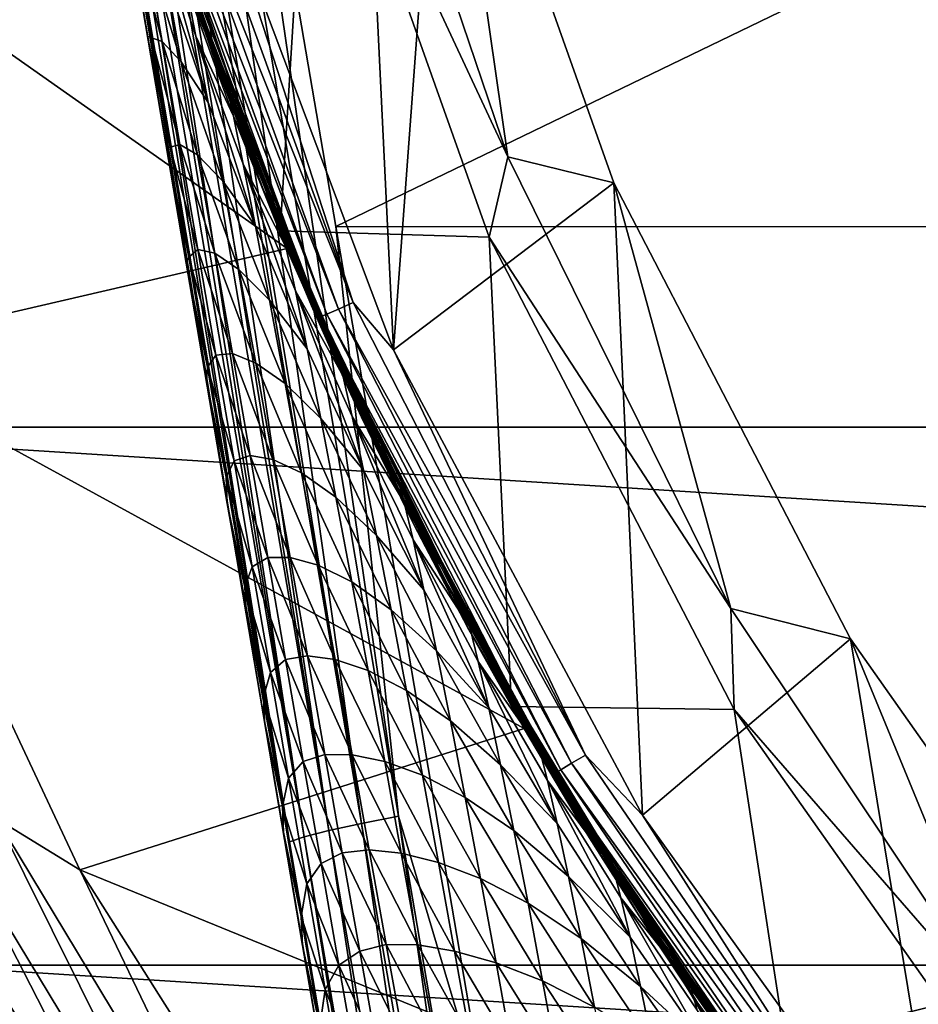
# Model space of a CAD drawing. Header units: metres. Extents: x -25 to 33, y -129 to 30.
# Tile 37 of 84: x -21.27 to -16.55, y -12.2 to -7.03. Entities that reach past the tile are written whole.
import ezdxf

# ---------------------------------------------------------------- set-up
doc = ezdxf.new("R2010")
doc.units = ezdxf.units.M
doc.layers.add('solid_BIDET-ACTIVO_SW0001', color=7, linetype='CONTINUOUS')

msp = doc.modelspace()

# ---------------------------------------------------------------- linework, layer by layer
at = {"layer": 'solid_BIDET-ACTIVO_SW0001'}
for points in [[(-19.608047, -8.112692, 136.282806), (-0.04595, 1.337608, 135.848923), (-20.406668, -3.441422, 136.031494)], [(-19.608047, -8.112692, 136.282806), (0.278792, -8.116108, 136.323303), (-0.04595, 1.337608, 135.848923)], [(-19.305273, -8.760504, 108), (-20.284761, -6.157443, 108), (-19.597836, -2.702972, 108)], [(-19.305273, -8.760504, 108), (-19.597836, -2.702972, 108), (-19.050282, -5.335038, 108)], [(-19.278671, -11.212528, 136.449799), (-20.406668, -3.441422, 136.031494), (-20.572491, -3.470528, 136.014725)], [(-19.278671, -11.212528, 136.449799), (-19.608047, -8.112692, 136.282806), (-20.406668, -3.441422, 136.031494)], [(-19.645205, -11.288656, 136.240799), (-20.794058, -3.512429, 135.930923), (-20.896313, -3.533257, 135.861847)], [(-19.472826, -11.250661, 136.372757), (-20.741163, -3.502068, 135.958221), (-20.794058, -3.512429, 135.930923)], [(-19.472826, -11.250661, 136.372757), (-20.794058, -3.512429, 135.930923), (-19.645205, -11.288656, 136.240799)], [(-19.472826, -11.250661, 136.372757), (-20.572491, -3.470528, 136.014725), (-20.741163, -3.502068, 135.958221)], [(-19.472826, -11.250661, 136.372757), (-19.278671, -11.212528, 136.449799), (-20.572491, -3.470528, 136.014725)], [(-19.774954, -11.322182, 136.065872), (-21.027906, -3.56226, 135.728119), (-21.090376, -3.577529, 135.634033)], [(-19.774954, -11.322182, 136.065872), (-20.966045, -3.548233, 135.799011), (-21.027906, -3.56226, 135.728119)], [(-19.645205, -11.288656, 136.240799), (-20.896313, -3.533257, 135.861847), (-20.966045, -3.548233, 135.799011)], [(-19.645205, -11.288656, 136.240799), (-20.966045, -3.548233, 135.799011), (-19.774954, -11.322182, 136.065872)], [(-20.14814, -9.746333, 135.574173), (-21.168806, -3.60047, 135.439011), (-21.193933, -3.614884, 135.232452)], [(-21.193933, -3.614884, 135.232452), (-20.694859, -6.540937, 131.260284), (-20.59737, -7.11251, 131.350769)], [(-21.193933, -3.614884, 135.232452), (-20.59737, -7.11251, 131.350769), (-20.497004, -7.70095, 131.444077)], [(-21.193933, -3.614884, 135.232452), (-20.497004, -7.70095, 131.444077), (-20.393854, -8.305721, 131.540085)], [(-21.193933, -3.614884, 135.232452), (-20.393854, -8.305721, 131.540085), (-20.287718, -8.927993, 131.639023)], [(-21.193933, -3.614884, 135.232452), (-20.287718, -8.927993, 131.639023), (-20.178377, -9.569048, 131.741119)], [(-21.193933, -3.614884, 135.232452), (-20.178377, -9.569048, 131.741119), (-20.150023, -9.735296, 131.767624)], [(-20.14814, -9.746333, 135.574173), (-21.193933, -3.614884, 135.232452), (-20.150023, -9.735296, 131.767624)], [(-19.850407, -11.347869, 135.86911), (-21.122555, -3.586124, 135.570679), (-21.168806, -3.60047, 135.439011)], [(-19.850407, -11.347869, 135.86911), (-21.168806, -3.60047, 135.439011), (-20.14814, -9.746333, 135.574173)], [(-19.850407, -11.347869, 135.86911), (-21.090376, -3.577529, 135.634033), (-21.122555, -3.586124, 135.570679)], [(-19.774954, -11.322182, 136.065872), (-21.090376, -3.577529, 135.634033), (-19.850407, -11.347869, 135.86911)], [(-18.702816, -7.746961, 106.018234), (-19.553993, -5.239477, 106.018234), (-19.739822, -5.528316, 104)], [(-18.702816, -7.746961, 106.018234), (-19.050282, -5.335038, 108), (-19.553993, -5.239477, 106.018234)], [(-19.305273, -8.760504, 108), (-19.050282, -5.335038, 108), (-18.145483, -7.882994, 108)], [(-18.702816, -7.746961, 106.018234), (-18.145483, -7.882994, 108), (-19.050282, -5.335038, 108)], [(-20.784306, -5.498952, 104), (-20.767317, -5.562657, 14), (-19.900999, -8.136353, 104)], [(-19.739822, -5.528316, 104), (-20.784306, -5.498952, 104), (-19.900999, -8.136353, 104)], [(-18.802216, -8.168575, 104), (-19.739822, -5.528316, 104), (-19.900999, -8.136353, 104)], [(-18.702816, -7.746961, 106.018234), (-19.739822, -5.528316, 104), (-18.802216, -8.168575, 104)], [(-19.863317, -8.227916, 14), (-20.767317, -5.562657, 14), (-23.15637, -5.910336, 14)], [(-19.900999, -8.136353, 104), (-20.767317, -5.562657, 14), (-19.863317, -8.227916, 14)], [(-19.863317, -8.227916, 14), (-23.15637, -5.910336, 14), (-22.229818, -8.777141, 14)], [(-20.510124, -6.023771, 108.05735), (-20.42981, -6.000183, 108.014687), (-19.516691, -8.513404, 108.014687)], [(-19.516691, -8.513404, 108.014687), (-20.42981, -6.000183, 108.014687), (-20.284761, -6.157443, 108)], [(-20.614698, -6.054484, 108.207565), (-20.573835, -6.042483, 108.123817), (-19.654282, -8.573422, 108.123817)], [(-19.693317, -8.59045, 108.207565), (-20.614698, -6.054484, 108.207565), (-19.654282, -8.573422, 108.123817)], [(-19.693317, -8.59045, 108.207565), (-20.541796, -6.347016, 108.300003), (-20.614698, -6.054484, 108.207565)], [(-20.573835, -6.042483, 108.123817), (-20.510124, -6.023771, 108.05735), (-19.593416, -8.546872, 108.05735)], [(-19.654282, -8.573422, 108.123817), (-20.573835, -6.042483, 108.123817), (-19.593416, -8.546872, 108.05735)], [(-19.593416, -8.546872, 108.05735), (-20.510124, -6.023771, 108.05735), (-19.516691, -8.513404, 108.014687)], [(-19.516691, -8.513404, 108.014687), (-20.284761, -6.157443, 108), (-19.305273, -8.760504, 108)], [(-24.117832, -6.189676, 9), (24.117872, -6.189526, 9), (23.150644, -9.168094, 9)], [(-24.117832, -6.189676, 9), (23.150644, -9.168094, 9), (-23.150562, -9.168302, 9)], [(-20.541796, -6.347016, 108.300003), (-19.539049, -8.970817, 108.300003), (-20.450027, -6.636744, 126.771698)], [(-19.693317, -8.59045, 108.207565), (-19.539049, -8.970817, 108.300003), (-20.541796, -6.347016, 108.300003)], [(-20.34409, -7.111712, 129.733566), (-20.568157, -6.432772, 129.853851), (-20.396818, -6.840376, 129.301941)], [(-20.278381, -7.460884, 130.102737), (-20.568157, -6.432772, 129.853851), (-20.34409, -7.111712, 129.733566)], [(-20.278381, -7.460884, 130.102737), (-20.50046, -6.806274, 130.230576), (-20.568157, -6.432772, 129.853851)], [(-20.577488, -7.121311, 131.117126), (-20.694859, -6.540937, 131.260284), (-20.675009, -6.550771, 131.010391)], [(-20.59737, -7.11251, 131.350769), (-20.694859, -6.540937, 131.260284), (-20.577488, -7.121311, 131.117126)], [(-20.521605, -7.139932, 130.861755), (-20.675009, -6.550771, 131.010391), (-20.611528, -6.62204, 130.666519)], [(-20.577488, -7.121311, 131.117126), (-20.675009, -6.550771, 131.010391), (-20.521605, -7.139932, 130.861755)], [(-20.463619, -6.559561, 127.80368), (-20.468758, -6.562069, 127.287437), (-20.222073, -7.281774, 127.266525)], [(-20.222073, -7.281774, 127.266525), (-20.468758, -6.562069, 127.287437), (-20.450027, -6.636744, 126.771698)], [(-20.214666, -7.280221, 127.761833), (-20.463619, -6.559561, 127.80368), (-20.222073, -7.281774, 127.266525)], [(-20.204895, -7.28965, 128.256592), (-20.463619, -6.559561, 127.80368), (-20.214666, -7.280221, 127.761833)], [(-20.204895, -7.28965, 128.256592), (-20.455744, -6.570562, 128.319244), (-20.463619, -6.559561, 127.80368)], [(-20.183237, -7.366208, 128.742233), (-20.455744, -6.570562, 128.319244), (-20.204895, -7.28965, 128.256592)], [(-20.183237, -7.366208, 128.742233), (-20.434532, -6.657488, 128.824173), (-20.455744, -6.570562, 128.319244)], [(-20.421679, -7.246486, 130.524918), (-20.611528, -6.62204, 130.666519), (-20.50046, -6.806274, 130.230576)], [(-20.521605, -7.139932, 130.861755), (-20.611528, -6.62204, 130.666519), (-20.421679, -7.246486, 130.524918)], [(-20.222073, -7.281774, 127.266525), (-20.450027, -6.636744, 126.771698), (-20.226406, -7.28989, 126.771698)], [(-19.539049, -8.970817, 108.300003), (-20.226406, -7.28989, 126.771698), (-20.450027, -6.636744, 126.771698)], [(-20.396818, -6.840376, 129.301941), (-20.434532, -6.657488, 128.824173), (-20.183237, -7.366208, 128.742233)], [(-20.421679, -7.246486, 130.524918), (-20.50046, -6.806274, 130.230576), (-20.278381, -7.460884, 130.102737)], [(-20.145979, -7.533465, 129.203644), (-20.396818, -6.840376, 129.301941), (-20.183237, -7.366208, 128.742233)], [(-20.34409, -7.111712, 129.733566), (-20.396818, -6.840376, 129.301941), (-20.145979, -7.533465, 129.203644)], [(-20.479397, -7.696331, 131.213776), (-20.59737, -7.11251, 131.350769), (-20.577488, -7.121311, 131.117126)], [(-20.497004, -7.70095, 131.444077), (-20.59737, -7.11251, 131.350769), (-20.479397, -7.696331, 131.213776)], [(-20.427782, -7.682727, 130.976639), (-20.577488, -7.121311, 131.117126), (-20.521605, -7.139932, 130.861755)], [(-20.479397, -7.696331, 131.213776), (-20.577488, -7.121311, 131.117126), (-20.427782, -7.682727, 130.976639)], [(-20.334755, -7.736496, 130.725388), (-20.521605, -7.139932, 130.861755), (-20.421679, -7.246486, 130.524918)], [(-20.427782, -7.682727, 130.976639), (-20.521605, -7.139932, 130.861755), (-20.334755, -7.736496, 130.725388)], [(-20.094475, -7.784955, 129.623474), (-20.34409, -7.111712, 129.733566), (-20.145979, -7.533465, 129.203644)], [(-20.030626, -8.111087, 129.986206), (-20.34409, -7.111712, 129.733566), (-20.094475, -7.784955, 129.623474)], [(-20.030626, -8.111087, 129.986206), (-20.278381, -7.460884, 130.102737), (-20.34409, -7.111712, 129.733566)], [(-20.202003, -7.874943, 130.396042), (-20.421679, -7.246486, 130.524918), (-20.278381, -7.460884, 130.102737)], [(-20.334755, -7.736496, 130.725388), (-20.421679, -7.246486, 130.524918), (-20.202003, -7.874943, 130.396042)], [(-20.222073, -7.281774, 127.266525), (-20.226406, -7.28989, 126.771698), (-19.987612, -7.921198, 126.771698)], [(-19.539049, -8.970817, 108.300003), (-19.987612, -7.921198, 126.771698), (-20.226406, -7.28989, 126.771698)], [(-20.214666, -7.280221, 127.761833), (-20.222073, -7.281774, 127.266525), (-19.950222, -7.992512, 127.247276)], [(-19.950222, -7.992512, 127.247276), (-20.222073, -7.281774, 127.266525), (-19.987612, -7.921198, 126.771698)], [(-19.940683, -7.991917, 127.72332), (-20.214666, -7.280221, 127.761833), (-19.950222, -7.992512, 127.247276)], [(-19.929146, -7.999973, 128.198898), (-20.214666, -7.280221, 127.761833), (-19.940683, -7.991917, 127.72332)], [(-19.929146, -7.999973, 128.198898), (-20.204895, -7.28965, 128.256592), (-20.214666, -7.280221, 127.761833)], [(-19.907112, -8.066865, 128.666824), (-20.204895, -7.28965, 128.256592), (-19.929146, -7.999973, 128.198898)], [(-19.907112, -8.066865, 128.666824), (-20.183237, -7.366208, 128.742233), (-20.204895, -7.28965, 128.256592)], [(-20.145979, -7.533465, 129.203644), (-20.183237, -7.366208, 128.742233), (-19.907112, -8.066865, 128.666824)], [(-20.202003, -7.874943, 130.396042), (-20.278381, -7.460884, 130.102737), (-20.030626, -8.111087, 129.986206)], [(-19.870375, -8.219367, 129.113312), (-20.145979, -7.533465, 129.203644), (-19.907112, -8.066865, 128.666824)], [(-20.094475, -7.784955, 129.623474), (-20.145979, -7.533465, 129.203644), (-19.870375, -8.219367, 129.113312)], [(-20.381096, -8.273753, 131.302933), (-20.497004, -7.70095, 131.444077), (-20.479397, -7.696331, 131.213776)], [(-20.393854, -8.305721, 131.540085), (-20.497004, -7.70095, 131.444077), (-20.381096, -8.273753, 131.302933)], [(-20.333014, -8.233308, 131.075043), (-20.479397, -7.696331, 131.213776), (-20.427782, -7.682727, 130.976639)], [(-20.381096, -8.273753, 131.302933), (-20.479397, -7.696331, 131.213776), (-20.333014, -8.233308, 131.075043)], [(-20.243757, -8.253441, 130.848923), (-20.427782, -7.682727, 130.976639), (-20.334755, -7.736496, 130.725388)], [(-20.333014, -8.233308, 131.075043), (-20.427782, -7.682727, 130.976639), (-20.243757, -8.253441, 130.848923)], [(-20.117659, -8.338519, 130.602448), (-20.334755, -7.736496, 130.725388), (-20.202003, -7.874943, 130.396042)], [(-20.243757, -8.253441, 130.848923), (-20.334755, -7.736496, 130.725388), (-20.117659, -8.338519, 130.602448)], [(-17.53163, -10.121892, 106.018234), (-18.702816, -7.746961, 106.018234), (-18.802216, -8.168575, 104)], [(-17.53163, -10.121892, 106.018234), (-18.145483, -7.882994, 108), (-18.702816, -7.746961, 106.018234)], [(-19.820156, -8.452001, 129.522552), (-20.094475, -7.784955, 129.623474), (-19.870375, -8.219367, 129.113312)], [(-19.758232, -8.756149, 129.879807), (-20.094475, -7.784955, 129.623474), (-19.820156, -8.452001, 129.522552)], [(-19.758232, -8.756149, 129.879807), (-20.030626, -8.111087, 129.986206), (-20.094475, -7.784955, 129.623474)], [(-19.956533, -8.500286, 130.279358), (-20.202003, -7.874943, 130.396042), (-20.030626, -8.111087, 129.986206)], [(-20.117659, -8.338519, 130.602448), (-20.202003, -7.874943, 130.396042), (-19.956533, -8.500286, 130.279358)], [(-17.994539, -11.207851, 108), (-19.305273, -8.760504, 108), (-18.145483, -7.882994, 108)], [(-17.994539, -11.207851, 108), (-18.145483, -7.882994, 108), (-16.902174, -10.28035, 108)], [(-17.53163, -10.121892, 106.018234), (-16.902174, -10.28035, 108), (-18.145483, -7.882994, 108)], [(-19.950222, -7.992512, 127.247276), (-19.987612, -7.921198, 126.771698), (-19.735683, -8.529525, 126.771698)], [(-19.539049, -8.970817, 108.300003), (-19.735683, -8.529525, 126.771698), (-19.987612, -7.921198, 126.771698)], [(-19.940683, -7.991917, 127.72332), (-19.950222, -7.992512, 127.247276), (-19.653679, -8.693174, 127.229576)], [(-19.653679, -8.693174, 127.229576), (-19.950222, -7.992512, 127.247276), (-19.735683, -8.529525, 126.771698)], [(-19.642282, -8.693368, 127.687912), (-19.940683, -7.991917, 127.72332), (-19.653679, -8.693174, 127.229576)], [(-19.629248, -8.700094, 128.145889), (-19.940683, -7.991917, 127.72332), (-19.642282, -8.693368, 127.687912)], [(-19.629248, -8.700094, 128.145889), (-19.929146, -7.999973, 128.198898), (-19.940683, -7.991917, 127.72332)], [(-19.60705, -8.757897, 128.597549), (-19.929146, -7.999973, 128.198898), (-19.629248, -8.700094, 128.145889)], [(-19.60705, -8.757897, 128.597549), (-19.907112, -8.066865, 128.666824), (-19.929146, -7.999973, 128.198898)], [(-19.870375, -8.219367, 129.113312), (-19.907112, -8.066865, 128.666824), (-19.60705, -8.757897, 128.597549)], [(-19.956533, -8.500286, 130.279358), (-20.030626, -8.111087, 129.986206), (-19.758232, -8.756149, 129.879807)], [(-19.608047, -8.112692, 136.282806), (-18.810072, -12.785523, 136.579956), (0.278792, -8.116108, 136.323303)], [(-19.278671, -11.212528, 136.449799), (-18.810072, -12.785523, 136.579956), (-19.608047, -8.112692, 136.282806)], [(-18.810072, -12.785523, 136.579956), (-18.012852, -17.456478, 136.924667), (0.278792, -8.116108, 136.323303)], [(-18.012852, -17.456478, 136.924667), (0.60133, -17.505646, 136.979309), (0.278792, -8.116108, 136.323303)], [(-19.900999, -8.136353, 104), (-19.863317, -8.227916, 14), (-18.683592, -10.637161, 104)], [(-18.802216, -8.168575, 104), (-19.900999, -8.136353, 104), (-18.683592, -10.637161, 104)], [(-17.513838, -10.652752, 104), (-18.802216, -8.168575, 104), (-18.683592, -10.637161, 104)], [(-17.53163, -10.121892, 106.018234), (-18.802216, -8.168575, 104), (-17.513838, -10.652752, 104)], [(-18.617868, -10.751722, 14), (-19.863317, -8.227916, 14), (-22.229818, -8.777141, 14)], [(-19.571039, -8.896397, 129.030411), (-19.870375, -8.219367, 129.113312), (-19.60705, -8.757897, 128.597549)], [(-19.820156, -8.452001, 129.522552), (-19.870375, -8.219367, 129.113312), (-19.571039, -8.896397, 129.030411)], [(-18.683592, -10.637161, 104), (-19.863317, -8.227916, 14), (-18.617868, -10.751722, 14)], [(-20.282732, -8.851914, 131.387802), (-20.393854, -8.305721, 131.540085), (-20.381096, -8.273753, 131.302933)], [(-20.237835, -8.788607, 131.158691), (-20.381096, -8.273753, 131.302933), (-20.333014, -8.233308, 131.075043)], [(-20.282732, -8.851914, 131.387802), (-20.381096, -8.273753, 131.302933), (-20.237835, -8.788607, 131.158691)], [(-20.151461, -8.781309, 130.949982), (-20.333014, -8.233308, 131.075043), (-20.243757, -8.253441, 130.848923)], [(-20.237835, -8.788607, 131.158691), (-20.333014, -8.233308, 131.075043), (-20.151461, -8.781309, 130.949982)], [(-20.029085, -8.830916, 130.735291), (-20.243757, -8.253441, 130.848923), (-20.117659, -8.338519, 130.602448)], [(-20.151461, -8.781309, 130.949982), (-20.243757, -8.253441, 130.848923), (-20.029085, -8.830916, 130.735291)], [(-20.287718, -8.927993, 131.639023), (-20.393854, -8.305721, 131.540085), (-20.282732, -8.851914, 131.387802)], [(-19.874666, -8.938657, 130.492279), (-20.117659, -8.338519, 130.602448), (-19.956533, -8.500286, 130.279358)], [(-20.029085, -8.830916, 130.735291), (-20.117659, -8.338519, 130.602448), (-19.874666, -8.938657, 130.492279)], [(-19.522314, -9.11104, 129.430115), (-19.820156, -8.452001, 129.522552), (-19.571039, -8.896397, 129.030411)], [(-19.462532, -9.394135, 129.7827), (-19.820156, -8.452001, 129.522552), (-19.522314, -9.11104, 129.430115)], [(-19.462532, -9.394135, 129.7827), (-19.758232, -8.756149, 129.879807), (-19.820156, -8.452001, 129.522552)], [(-19.686502, -9.12154, 130.173447), (-19.956533, -8.500286, 130.279358), (-19.758232, -8.756149, 129.879807)], [(-19.874666, -8.938657, 130.492279), (-19.956533, -8.500286, 130.279358), (-19.686502, -9.12154, 130.173447)], [(-19.653679, -8.693174, 127.229576), (-19.735683, -8.529525, 126.771698), (-19.472136, -9.115149, 126.771698)], [(-19.539049, -8.970817, 108.300003), (-19.472136, -9.115149, 126.771698), (-19.735683, -8.529525, 126.771698)], [(-19.593416, -8.546872, 108.05735), (-19.516691, -8.513404, 108.014687), (-18.295784, -10.892363, 108.014687)], [(-18.295784, -10.892363, 108.014687), (-19.516691, -8.513404, 108.014687), (-19.305273, -8.760504, 108)], [(-19.693317, -8.59045, 108.207565), (-19.654282, -8.573422, 108.123817), (-18.424767, -10.969152, 108.123817)], [(-18.461361, -10.990939, 108.207565), (-19.693317, -8.59045, 108.207565), (-18.424767, -10.969152, 108.123817)], [(-18.461361, -10.990939, 108.207565), (-19.539049, -8.970817, 108.300003), (-19.693317, -8.59045, 108.207565)], [(-19.654282, -8.573422, 108.123817), (-19.593416, -8.546872, 108.05735), (-18.367708, -10.935184, 108.05735)], [(-18.424767, -10.969152, 108.123817), (-19.654282, -8.573422, 108.123817), (-18.367708, -10.935184, 108.05735)], [(-18.367708, -10.935184, 108.05735), (-19.593416, -8.546872, 108.05735), (-18.295784, -10.892363, 108.014687)], [(-19.332865, -9.382746, 127.213341), (-19.653679, -8.693174, 127.229576), (-19.472136, -9.115149, 126.771698)], [(-19.642282, -8.693368, 127.687912), (-19.653679, -8.693174, 127.229576), (-19.332865, -9.382746, 127.213341)], [(-19.319933, -9.383468, 127.655418), (-19.642282, -8.693368, 127.687912), (-19.332865, -9.382746, 127.213341)], [(-19.305723, -9.38883, 128.097229), (-19.642282, -8.693368, 127.687912), (-19.319933, -9.383468, 127.655418)], [(-19.305723, -9.38883, 128.097229), (-19.629248, -8.700094, 128.145889), (-19.642282, -8.693368, 127.687912)], [(-19.283625, -9.43807, 128.533997), (-19.629248, -8.700094, 128.145889), (-19.305723, -9.38883, 128.097229)], [(-19.283625, -9.43807, 128.533997), (-19.60705, -8.757897, 128.597549), (-19.629248, -8.700094, 128.145889)], [(-18.617868, -10.751722, 14), (-22.229818, -8.777141, 14), (-20.953621, -11.494494, 14)], [(-21.391571, -11.227163, 13.965926), (-20.953621, -11.494494, 14), (-22.229818, -8.777141, 14)], [(-20.142534, -9.345376, 131.233841), (-20.282732, -8.851914, 131.387802), (-20.237835, -8.788607, 131.158691)], [(-20.058575, -9.316099, 131.029388), (-20.237835, -8.788607, 131.158691), (-20.151461, -8.781309, 130.949982)], [(-20.142534, -9.345376, 131.233841), (-20.237835, -8.788607, 131.158691), (-20.058575, -9.316099, 131.029388)], [(-19.938896, -9.337192, 130.839996), (-20.151461, -8.781309, 130.949982), (-20.029085, -8.830916, 130.735291)], [(-20.058575, -9.316099, 131.029388), (-20.151461, -8.781309, 130.949982), (-19.938896, -9.337192, 130.839996)], [(-19.686502, -9.12154, 130.173447), (-19.758232, -8.756149, 129.879807), (-19.462532, -9.394135, 129.7827)], [(-19.571039, -8.896397, 129.030411), (-19.60705, -8.757897, 128.597549), (-19.283625, -9.43807, 128.533997)], [(-18.295784, -10.892363, 108.014687), (-19.305273, -8.760504, 108), (-17.994539, -11.207851, 108)], [(-19.788448, -9.407573, 130.634949), (-20.029085, -8.830916, 130.735291), (-19.874666, -8.938657, 130.492279)], [(-19.938896, -9.337192, 130.839996), (-20.029085, -8.830916, 130.735291), (-19.788448, -9.407573, 130.634949)], [(-20.184296, -9.429926, 131.472931), (-20.287718, -8.927993, 131.639023), (-20.282732, -8.851914, 131.387802)], [(-20.184296, -9.429926, 131.472931), (-20.282732, -8.851914, 131.387802), (-20.142534, -9.345376, 131.233841)], [(-19.248602, -9.563273, 128.954407), (-19.571039, -8.896397, 129.030411), (-19.283625, -9.43807, 128.533997)], [(-19.522314, -9.11104, 129.430115), (-19.571039, -8.896397, 129.030411), (-19.248602, -9.563273, 128.954407)], [(-20.178377, -9.569048, 131.741119), (-20.287718, -8.927993, 131.639023), (-20.184296, -9.429926, 131.472931)], [(-19.60721, -9.535682, 130.39328), (-19.874666, -8.938657, 130.492279), (-19.686502, -9.12154, 130.173447)], [(-19.788448, -9.407573, 130.634949), (-19.874666, -8.938657, 130.492279), (-19.60721, -9.535682, 130.39328)], [(-19.539049, -8.970817, 108.300003), (-18.202805, -11.4415, 108.300003), (-19.472136, -9.115149, 126.771698)], [(-18.461361, -10.990939, 108.207565), (-18.202805, -11.4415, 108.300003), (-19.539049, -8.970817, 108.300003)], [(-19.393394, -9.736633, 130.077347), (-19.686502, -9.12154, 130.173447), (-19.462532, -9.394135, 129.7827)], [(-19.60721, -9.535682, 130.39328), (-19.686502, -9.12154, 130.173447), (-19.393394, -9.736633, 130.077347)], [(-19.201641, -9.760745, 129.345535), (-19.522314, -9.11104, 129.430115), (-19.248602, -9.563273, 128.954407)], [(-19.144278, -10.023663, 129.694122), (-19.522314, -9.11104, 129.430115), (-19.201641, -9.760745, 129.345535)], [(-19.144278, -10.023663, 129.694122), (-19.462532, -9.394135, 129.7827), (-19.522314, -9.11104, 129.430115)], [(-19.332865, -9.382746, 127.213341), (-19.472136, -9.115149, 126.771698), (-19.198015, -9.679165, 126.771698)], [(-18.202805, -11.4415, 108.300003), (-19.198015, -9.679165, 126.771698), (-19.472136, -9.115149, 126.771698)], [(-23.150562, -9.168302, 9), (23.150644, -9.168094, 9), (21.818834, -11.996104, 9)], [(-23.150562, -9.168302, 9), (21.818834, -11.996104, 9), (-21.818703, -11.996344, 9)], [(-19.965511, -9.853066, 131.096313), (-20.142534, -9.345376, 131.233841), (-20.058575, -9.316099, 131.029388)], [(-19.847954, -9.85247, 130.916626), (-20.058575, -9.316099, 131.029388), (-19.938896, -9.337192, 130.839996)], [(-19.965511, -9.853066, 131.096313), (-20.058575, -9.316099, 131.029388), (-19.847954, -9.85247, 130.916626)], [(-20.047087, -9.901882, 131.309372), (-20.184296, -9.429926, 131.472931), (-20.142534, -9.345376, 131.233841)], [(-20.047087, -9.901882, 131.309372), (-20.142534, -9.345376, 131.233841), (-19.965511, -9.853066, 131.096313)], [(-19.700333, -9.893123, 130.744263), (-19.938896, -9.337192, 130.839996), (-19.788448, -9.407573, 130.634949)], [(-19.847954, -9.85247, 130.916626), (-19.938896, -9.337192, 130.839996), (-19.700333, -9.893123, 130.744263)], [(-19.523485, -9.981915, 130.546097), (-19.788448, -9.407573, 130.634949), (-19.60721, -9.535682, 130.39328)], [(-19.700333, -9.893123, 130.744263), (-19.788448, -9.407573, 130.634949), (-19.523485, -9.981915, 130.546097)], [(-19.393394, -9.736633, 130.077347), (-19.462532, -9.394135, 129.7827), (-19.144278, -10.023663, 129.694122)], [(-18.988184, -10.060302, 127.198486), (-19.332865, -9.382746, 127.213341), (-19.198015, -9.679165, 126.771698)], [(-19.319933, -9.383468, 127.655418), (-19.332865, -9.382746, 127.213341), (-18.988184, -10.060302, 127.198486)], [(-18.974058, -10.061236, 127.625702), (-19.319933, -9.383468, 127.655418), (-18.988184, -10.060302, 127.198486)], [(-18.959015, -10.065164, 128.052719), (-19.319933, -9.383468, 127.655418), (-18.974058, -10.061236, 127.625702)], [(-18.959015, -10.065164, 128.052719), (-19.305723, -9.38883, 128.097229), (-19.319933, -9.383468, 127.655418)], [(-18.937296, -10.106359, 128.475861), (-19.305723, -9.38883, 128.097229), (-18.959015, -10.065164, 128.052719)], [(-18.937296, -10.106359, 128.475861), (-19.283625, -9.43807, 128.533997), (-19.305723, -9.38883, 128.097229)], [(-20.085791, -10.007733, 131.558365), (-20.184296, -9.429926, 131.472931), (-20.047087, -9.901882, 131.309372)], [(-20.085791, -10.007733, 131.558365), (-20.178377, -9.569048, 131.741119), (-20.184296, -9.429926, 131.472931)], [(-19.248602, -9.563273, 128.954407), (-19.283625, -9.43807, 128.533997), (-18.937296, -10.106359, 128.475861)], [(-20.150023, -9.735296, 131.767624), (-20.178377, -9.569048, 131.741119), (-20.085791, -10.007733, 131.558365)], [(-19.316938, -10.127374, 130.304306), (-19.60721, -9.535682, 130.39328), (-19.393394, -9.736633, 130.077347)], [(-19.523485, -9.981915, 130.546097), (-19.60721, -9.535682, 130.39328), (-19.316938, -10.127374, 130.304306)], [(-18.903545, -10.218966, 128.884964), (-19.248602, -9.563273, 128.954407), (-18.937296, -10.106359, 128.475861)], [(-19.201641, -9.760745, 129.345535), (-19.248602, -9.563273, 128.954407), (-18.903545, -10.218966, 128.884964)], [(-18.988184, -10.060302, 127.198486), (-19.198015, -9.679165, 126.771698), (-18.9142, -10.222672, 126.771698)], [(-18.202805, -11.4415, 108.300003), (-18.9142, -10.222672, 126.771698), (-19.198015, -9.679165, 126.771698)], [(-20.079515, -10.148672, 131.833557), (-20.150023, -9.735296, 131.767624), (-20.085791, -10.007733, 131.558365)], [(-20.14814, -9.746333, 135.574173), (-20.150023, -9.735296, 131.767624), (-20.079515, -10.148672, 131.833557)], [(-20.14814, -9.746333, 135.574173), (-20.079515, -10.148672, 131.833557), (-19.982811, -10.71565, 131.924118)], [(-20.14814, -9.746333, 135.574173), (-19.982811, -10.71565, 131.924118), (-19.883636, -11.297102, 132.017151)], [(-20.14814, -9.746333, 135.574173), (-19.883636, -11.297102, 132.017151), (-19.782082, -11.89251, 132.112549)], [(-20.14814, -9.746333, 135.574173), (-19.782082, -11.89251, 132.112549), (-19.677971, -12.50291, 132.210526)], [(-20.14814, -9.746333, 135.574173), (-19.677971, -12.50291, 132.210526), (-19.571188, -13.128978, 132.311203)], [(-20.14814, -9.746333, 135.574173), (-19.571188, -13.128978, 132.311203), (-19.461828, -13.770145, 132.41449)], [(-20.14814, -9.746333, 135.574173), (-19.461828, -13.770145, 132.41449), (-19.415155, -14.043789, 132.458633)], [(-20.14814, -9.746333, 135.574173), (-19.415155, -14.043789, 132.458633), (-19.360384, -14.36491, 132.510483)], [(-20.14814, -9.746333, 135.574173), (-19.360384, -14.36491, 132.510483), (-19.264429, -14.927489, 132.601486)], [(-20.14814, -9.746333, 135.574173), (-19.264429, -14.927489, 132.601486), (-19.166533, -15.501455, 132.694458)], [(-19.120283, -15.772614, 135.986298), (-20.14814, -9.746333, 135.574173), (-19.166533, -15.501455, 132.694458)], [(-19.850407, -11.347869, 135.86911), (-20.14814, -9.746333, 135.574173), (-19.120283, -15.772614, 135.986298)], [(-19.078033, -10.344123, 129.990143), (-19.393394, -9.736633, 130.077347), (-19.144278, -10.023663, 129.694122)], [(-19.316938, -10.127374, 130.304306), (-19.393394, -9.736633, 130.077347), (-19.078033, -10.344123, 129.990143)], [(-18.858641, -10.400077, 129.268341), (-19.201641, -9.760745, 129.345535), (-18.903545, -10.218966, 128.884964)], [(-18.804003, -10.643681, 129.613525), (-19.201641, -9.760745, 129.345535), (-18.858641, -10.400077, 129.268341)], [(-18.804003, -10.643681, 129.613525), (-19.144278, -10.023663, 129.694122), (-19.201641, -9.760745, 129.345535)], [(-19.87224, -10.389681, 131.163727), (-20.047087, -9.901882, 131.309372), (-19.965511, -9.853066, 131.096313)], [(-19.756792, -10.370612, 130.977005), (-19.965511, -9.853066, 131.096313), (-19.847954, -9.85247, 130.916626)], [(-19.87224, -10.389681, 131.163727), (-19.965511, -9.853066, 131.096313), (-19.756792, -10.370612, 130.977005)], [(-19.61132, -10.389628, 130.81955), (-19.847954, -9.85247, 130.916626), (-19.700333, -9.893123, 130.744263)], [(-19.756792, -10.370612, 130.977005), (-19.847954, -9.85247, 130.916626), (-19.61132, -10.389628, 130.81955)], [(-19.951506, -10.458019, 131.385345), (-20.085791, -10.007733, 131.558365), (-20.047087, -9.901882, 131.309372)], [(-19.951506, -10.458019, 131.385345), (-20.047087, -9.901882, 131.309372), (-19.87224, -10.389681, 131.163727)], [(-19.437616, -10.447324, 130.660782), (-19.700333, -9.893123, 130.744263), (-19.523485, -9.981915, 130.546097)], [(-19.61132, -10.389628, 130.81955), (-19.700333, -9.893123, 130.744263), (-19.437616, -10.447324, 130.660782)], [(-19.236004, -10.551563, 130.467422), (-19.523485, -9.981915, 130.546097), (-19.316938, -10.127374, 130.304306)], [(-19.437616, -10.447324, 130.660782), (-19.523485, -9.981915, 130.546097), (-19.236004, -10.551563, 130.467422)], [(-19.98723, -10.585385, 131.644135), (-20.085791, -10.007733, 131.558365), (-19.951506, -10.458019, 131.385345)], [(-19.98723, -10.585385, 131.644135), (-20.079515, -10.148672, 131.833557), (-20.085791, -10.007733, 131.558365)], [(-19.078033, -10.344123, 129.990143), (-19.144278, -10.023663, 129.694122), (-18.804003, -10.643681, 129.613525)], [(-18.621269, -10.722864, 127.184982), (-18.988184, -10.060302, 127.198486), (-18.9142, -10.222672, 126.771698)], [(-18.974058, -10.061236, 127.625702), (-18.988184, -10.060302, 127.198486), (-18.621269, -10.722864, 127.184982)], [(-18.606285, -10.723701, 127.598679), (-18.974058, -10.061236, 127.625702), (-18.621269, -10.722864, 127.184982)], [(-18.590746, -10.726138, 128.012238), (-18.974058, -10.061236, 127.625702), (-18.606285, -10.723701, 127.598679)], [(-18.590746, -10.726138, 128.012238), (-18.959015, -10.065164, 128.052719), (-18.974058, -10.061236, 127.625702)], [(-18.569679, -10.759857, 128.423004), (-18.959015, -10.065164, 128.052719), (-18.590746, -10.726138, 128.012238)], [(-18.569679, -10.759857, 128.423004), (-18.937296, -10.106359, 128.475861), (-18.959015, -10.065164, 128.052719)], [(-19.00474, -10.712222, 130.224304), (-19.316938, -10.127374, 130.304306), (-19.078033, -10.344123, 129.990143)], [(-19.236004, -10.551563, 130.467422), (-19.316938, -10.127374, 130.304306), (-19.00474, -10.712222, 130.224304)], [(-18.903545, -10.218966, 128.884964), (-18.937296, -10.106359, 128.475861), (-18.569679, -10.759857, 128.423004)], [(-16.060472, -12.323634, 106.018234), (-17.53163, -10.121892, 106.018234), (-17.513838, -10.652752, 104)], [(-16.060472, -12.323634, 106.018234), (-16.902174, -10.28035, 108), (-17.53163, -10.121892, 106.018234)], [(-19.982811, -10.71565, 131.924118), (-20.079515, -10.148672, 131.833557), (-19.98723, -10.585385, 131.644135)], [(-18.621269, -10.722864, 127.184982), (-18.9142, -10.222672, 126.771698), (-18.621408, -10.746773, 126.771698)], [(-18.202805, -11.4415, 108.300003), (-18.621408, -10.746773, 126.771698), (-18.9142, -10.222672, 126.771698)], [(-18.537481, -10.860616, 128.821838), (-18.903545, -10.218966, 128.884964), (-18.569679, -10.759857, 128.423004)], [(-18.858641, -10.400077, 129.268341), (-18.903545, -10.218966, 128.884964), (-18.537481, -10.860616, 128.821838)], [(-16.378857, -13.459049, 108), (-17.994539, -11.207851, 108), (-16.902174, -10.28035, 108)], [(-16.378857, -13.459049, 108), (-16.902174, -10.28035, 108), (-15.347909, -12.482869, 108)], [(-16.060472, -12.323634, 106.018234), (-15.347909, -12.482869, 108), (-16.902174, -10.28035, 108)], [(-18.74098, -10.942942, 129.911179), (-19.078033, -10.344123, 129.990143), (-18.804003, -10.643681, 129.613525)], [(-19.00474, -10.712222, 130.224304), (-19.078033, -10.344123, 129.990143), (-18.74098, -10.942942, 129.911179)], [(-19.778774, -10.925784, 131.231689), (-19.951506, -10.458019, 131.385345), (-19.87224, -10.389681, 131.163727)], [(-19.665369, -10.888334, 131.037979), (-19.87224, -10.389681, 131.163727), (-19.756792, -10.370612, 130.977005)], [(-19.778774, -10.925784, 131.231689), (-19.87224, -10.389681, 131.163727), (-19.665369, -10.888334, 131.037979)], [(-19.522064, -10.889659, 130.875107), (-19.756792, -10.370612, 130.977005), (-19.61132, -10.389628, 130.81955)], [(-19.665369, -10.888334, 131.037979), (-19.756792, -10.370612, 130.977005), (-19.522064, -10.889659, 130.875107)], [(-19.35074, -10.925501, 130.736008), (-19.61132, -10.389628, 130.81955), (-19.437616, -10.447324, 130.660782)], [(-19.522064, -10.889659, 130.875107), (-19.61132, -10.389628, 130.81955), (-19.35074, -10.925501, 130.736008)], [(-18.494928, -11.026224, 129.198288), (-18.858641, -10.400077, 129.268341), (-18.537481, -10.860616, 128.821838)], [(-18.443331, -11.251423, 129.540558), (-18.858641, -10.400077, 129.268341), (-18.494928, -11.026224, 129.198288)], [(-18.443331, -11.251423, 129.540558), (-18.804003, -10.643681, 129.613525), (-18.858641, -10.400077, 129.268341)], [(-19.152725, -10.997238, 130.588165), (-19.437616, -10.447324, 130.660782), (-19.236004, -10.551563, 130.467422)], [(-19.35074, -10.925501, 130.736008), (-19.437616, -10.447324, 130.660782), (-19.152725, -10.997238, 130.588165)], [(-19.855818, -11.013877, 131.461853), (-19.98723, -10.585385, 131.644135), (-19.951506, -10.458019, 131.385345)], [(-19.855818, -11.013877, 131.461853), (-19.951506, -10.458019, 131.385345), (-19.778774, -10.925784, 131.231689)], [(-18.92697, -11.114921, 130.397736), (-19.236004, -10.551563, 130.467422), (-19.00474, -10.712222, 130.224304)], [(-19.152725, -10.997238, 130.588165), (-19.236004, -10.551563, 130.467422), (-18.92697, -11.114921, 130.397736)], [(-19.888588, -11.162793, 131.730164), (-19.98723, -10.585385, 131.644135), (-19.855818, -11.013877, 131.461853)], [(-19.888588, -11.162793, 131.730164), (-19.982811, -10.71565, 131.924118), (-19.98723, -10.585385, 131.644135)], [(-18.74098, -10.942942, 129.911179), (-18.804003, -10.643681, 129.613525), (-18.443331, -11.251423, 129.540558)], [(-18.683592, -10.637161, 104), (-18.617868, -10.751722, 14), (-17.746031, -12.137889, 92)], [(-18.683592, -10.637161, 104), (-17.746031, -12.137889, 92), (-17.746031, -12.137889, 103)], [(-17.448446, -12.561916, 103.203156), (-18.683592, -10.637161, 104), (-17.746031, -12.137889, 103)], [(-17.513838, -10.652752, 104), (-18.683592, -10.637161, 104), (-17.161171, -12.950991, 104)], [(-17.448446, -12.561916, 103.203156), (-17.161171, -12.950991, 104), (-18.683592, -10.637161, 104)], [(-15.903248, -12.935008, 104), (-17.513838, -10.652752, 104), (-17.161171, -12.950991, 104)], [(-16.060472, -12.323634, 106.018234), (-17.513838, -10.652752, 104), (-15.903248, -12.935008, 104)], [(-18.671217, -11.289131, 130.152466), (-19.00474, -10.712222, 130.224304), (-18.74098, -10.942942, 129.911179)], [(-18.92697, -11.114921, 130.397736), (-19.00474, -10.712222, 130.224304), (-18.671217, -11.289131, 130.152466)], [(-17.057669, -13.086663, 14), (-18.617868, -10.751722, 14), (-20.953621, -11.494494, 14)], [(-19.883636, -11.297102, 132.017151), (-19.982811, -10.71565, 131.924118), (-19.888588, -11.162793, 131.730164)], [(-18.621269, -10.722864, 127.184982), (-18.621408, -10.746773, 126.771698), (-18.320353, -11.252318, 126.771698)], [(-18.202805, -11.4415, 108.300003), (-18.320353, -11.252318, 126.771698), (-18.621408, -10.746773, 126.771698)], [(-18.229897, -11.374299, 127.172791), (-18.621269, -10.722864, 127.184982), (-18.320353, -11.252318, 126.771698)], [(-18.606285, -10.723701, 127.598679), (-18.621269, -10.722864, 127.184982), (-18.229897, -11.374299, 127.172791)], [(-18.617868, -10.751722, 14), (-17.057669, -13.086663, 14), (-17.737955, -12.149688, 91.122154)], [(-17.737955, -12.149688, 91.122154), (-17.746031, -12.137889, 92), (-18.617868, -10.751722, 14)], [(-18.214451, -11.374555, 127.574287), (-18.606285, -10.723701, 127.598679), (-18.229897, -11.374299, 127.172791)], [(-18.198818, -11.375292, 127.975708), (-18.606285, -10.723701, 127.598679), (-18.214451, -11.374555, 127.574287)], [(-18.198818, -11.375292, 127.975708), (-18.590746, -10.726138, 128.012238), (-18.606285, -10.723701, 127.598679)], [(-18.178747, -11.401972, 128.375305), (-18.590746, -10.726138, 128.012238), (-18.198818, -11.375292, 127.975708)], [(-18.178747, -11.401972, 128.375305), (-18.569679, -10.759857, 128.423004), (-18.590746, -10.726138, 128.012238)], [(-18.537481, -10.860616, 128.821838), (-18.569679, -10.759857, 128.423004), (-18.178747, -11.401972, 128.375305)], [(-18.148451, -11.491508, 128.764908), (-18.537481, -10.860616, 128.821838), (-18.178747, -11.401972, 128.375305)], [(-18.494928, -11.026224, 129.198288), (-18.537481, -10.860616, 128.821838), (-18.148451, -11.491508, 128.764908)], [(-19.573704, -11.405434, 131.099594), (-19.778774, -10.925784, 131.231689), (-19.665369, -10.888334, 131.037979)], [(-19.432505, -11.389233, 130.93129), (-19.665369, -10.888334, 131.037979), (-19.522064, -10.889659, 130.875107)], [(-19.573704, -11.405434, 131.099594), (-19.665369, -10.888334, 131.037979), (-19.432505, -11.389233, 130.93129)], [(-19.263607, -11.407843, 130.78833), (-19.522064, -10.889659, 130.875107), (-19.35074, -10.925501, 130.736008)], [(-19.432505, -11.389233, 130.93129), (-19.522064, -10.889659, 130.875107), (-19.263607, -11.407843, 130.78833)], [(-18.367708, -10.935184, 108.05735), (-18.295784, -10.892363, 108.014687), (-16.786341, -13.099544, 108.014687)], [(-16.786341, -13.099544, 108.014687), (-18.295784, -10.892363, 108.014687), (-17.994539, -11.207851, 108)], [(-19.685156, -11.461503, 131.300354), (-19.855818, -11.013877, 131.461853), (-19.778774, -10.925784, 131.231689)], [(-19.685156, -11.461503, 131.300354), (-19.778774, -10.925784, 131.231689), (-19.573704, -11.405434, 131.099594)], [(-19.068357, -11.457346, 130.664566), (-19.35074, -10.925501, 130.736008), (-19.152725, -10.997238, 130.588165)], [(-19.263607, -11.407843, 130.78833), (-19.35074, -10.925501, 130.736008), (-19.068357, -11.457346, 130.664566)], [(-18.383871, -11.530359, 129.840027), (-18.74098, -10.942942, 129.911179), (-18.443331, -11.251423, 129.540558)], [(-18.671217, -11.289131, 130.152466), (-18.74098, -10.942942, 129.911179), (-18.383871, -11.530359, 129.840027)], [(-18.461361, -10.990939, 108.207565), (-18.424767, -10.969152, 108.123817), (-16.904682, -13.191894, 108.123817)], [(-18.424767, -10.969152, 108.123817), (-18.367708, -10.935184, 108.05735), (-16.852333, -13.151041, 108.05735)], [(-16.904682, -13.191894, 108.123817), (-18.424767, -10.969152, 108.123817), (-16.852333, -13.151041, 108.05735)], [(-16.852333, -13.151041, 108.05735), (-18.367708, -10.935184, 108.05735), (-16.786341, -13.099544, 108.014687)], [(-19.759966, -11.569287, 131.538696), (-19.888588, -11.162793, 131.730164), (-19.855818, -11.013877, 131.461853)], [(-19.759966, -11.569287, 131.538696), (-19.855818, -11.013877, 131.461853), (-19.685156, -11.461503, 131.300354)], [(-18.846704, -11.54117, 130.525085), (-19.152725, -10.997238, 130.588165), (-18.92697, -11.114921, 130.397736)], [(-19.068357, -11.457346, 130.664566), (-19.152725, -10.997238, 130.588165), (-18.846704, -11.54117, 130.525085)], [(-16.938257, -13.218094, 108.207565), (-18.461361, -10.990939, 108.207565), (-16.904682, -13.191894, 108.123817)], [(-16.938257, -13.218094, 108.207565), (-18.202805, -11.4415, 108.300003), (-18.461361, -10.990939, 108.207565)], [(-18.108616, -11.642346, 129.135162), (-18.494928, -11.026224, 129.198288), (-18.148451, -11.491508, 128.764908)], [(-18.060444, -11.849919, 129.47496), (-18.494928, -11.026224, 129.198288), (-18.108616, -11.642346, 129.135162)], [(-18.060444, -11.849919, 129.47496), (-18.443331, -11.251423, 129.540558), (-18.494928, -11.026224, 129.198288)], [(-18.597025, -11.670847, 130.336121), (-18.92697, -11.114921, 130.397736), (-18.671217, -11.289131, 130.152466)], [(-18.846704, -11.54117, 130.525085), (-18.92697, -11.114921, 130.397736), (-18.597025, -11.670847, 130.336121)], [(-19.789892, -11.740034, 131.816544), (-19.888588, -11.162793, 131.730164), (-19.759966, -11.569287, 131.538696)], [(-19.789892, -11.740034, 131.816544), (-19.883636, -11.297102, 132.017151), (-19.888588, -11.162793, 131.730164)], [(-21.605328, -11.339351, 13.865894), (-20.080994, -13.860909, 13.865894), (-21.391571, -11.227163, 13.965926)], [(-21.391571, -11.227163, 13.965926), (-19.882318, -13.723773, 13.965926), (-20.953621, -11.494494, 14)], [(-20.080994, -13.860909, 13.865894), (-19.882318, -13.723773, 13.965926), (-21.391571, -11.227163, 13.965926)], [(-18.153358, -18.980068, 136.942627), (-19.278671, -11.212528, 136.449799), (-19.472826, -11.250661, 136.372757)], [(-19.278671, -11.212528, 136.449799), (-17.959, -18.940598, 137.019348), (-18.810072, -12.785523, 136.579956)], [(-18.153358, -18.980068, 136.942627), (-17.959, -18.940598, 137.019348), (-19.278671, -11.212528, 136.449799)], [(-16.786341, -13.099544, 108.014687), (-17.994539, -11.207851, 108), (-16.378857, -13.459049, 108)], [(-19.472826, -11.250661, 136.372757), (-19.645205, -11.288656, 136.240799), (-18.325813, -19.020336, 136.810883)], [(-18.153358, -18.980068, 136.942627), (-19.472826, -11.250661, 136.372757), (-18.325813, -19.020336, 136.810883)], [(-18.383871, -11.530359, 129.840027), (-18.443331, -11.251423, 129.540558), (-18.060444, -11.849919, 129.47496)], [(-18.229897, -11.374299, 127.172791), (-18.320353, -11.252318, 126.771698), (-18.013157, -11.737808, 126.771698)], [(-18.202805, -11.4415, 108.300003), (-18.013157, -11.737808, 126.771698), (-18.320353, -11.252318, 126.771698)], [(-19.782082, -11.89251, 132.112549), (-19.883636, -11.297102, 132.017151), (-19.789892, -11.740034, 131.816544)], [(-19.774954, -11.322182, 136.065872), (-19.850407, -11.347869, 135.86911), (-18.530535, -19.085863, 136.43924)], [(-19.645205, -11.288656, 136.240799), (-19.774954, -11.322182, 136.065872), (-18.455431, -19.056847, 136.636002)], [(-18.455431, -19.056847, 136.636002), (-19.774954, -11.322182, 136.065872), (-18.530535, -19.085863, 136.43924)], [(-18.325813, -19.020336, 136.810883), (-19.645205, -11.288656, 136.240799), (-18.455431, -19.056847, 136.636002)], [(-18.318014, -11.855394, 130.088287), (-18.671217, -11.289131, 130.152466), (-18.383871, -11.530359, 129.840027)], [(-18.597025, -11.670847, 130.336121), (-18.671217, -11.289131, 130.152466), (-18.318014, -11.855394, 130.088287)], [(-21.788839, -11.435665, 13.706737), (-20.251556, -13.978641, 13.706737), (-21.605328, -11.339351, 13.865894)], [(-20.251556, -13.978641, 13.706737), (-20.080994, -13.860909, 13.865894), (-21.605328, -11.339351, 13.865894)], [(-18.530535, -19.085863, 136.43924), (-19.850407, -11.347869, 135.86911), (-19.120283, -15.772614, 135.986298)], [(-17.826517, -11.995105, 127.161942), (-18.229897, -11.374299, 127.172791), (-18.013157, -11.737808, 126.771698)], [(-18.214451, -11.374555, 127.574287), (-18.229897, -11.374299, 127.172791), (-17.826517, -11.995105, 127.161942)], [(-17.810213, -11.995185, 127.552582), (-18.214451, -11.374555, 127.574287), (-17.826517, -11.995105, 127.161942)], [(-17.794081, -11.994932, 127.943184), (-18.214451, -11.374555, 127.574287), (-17.810213, -11.995185, 127.552582)], [(-17.794081, -11.994932, 127.943184), (-18.198818, -11.375292, 127.975708), (-18.214451, -11.374555, 127.574287)], [(-17.774544, -12.015951, 128.332825), (-18.198818, -11.375292, 127.975708), (-17.794081, -11.994932, 127.943184)], [(-17.774544, -12.015951, 128.332825), (-18.178747, -11.401972, 128.375305), (-18.198818, -11.375292, 127.975708)], [(-21.929573, -11.509528, 13.49932), (-20.382362, -14.068929, 13.49932), (-21.788839, -11.435665, 13.706737)], [(-20.382362, -14.068929, 13.49932), (-20.251556, -13.978641, 13.706737), (-21.788839, -11.435665, 13.706737)], [(-19.481848, -11.922066, 131.162033), (-19.685156, -11.461503, 131.300354), (-19.573704, -11.405434, 131.099594)], [(-19.342667, -11.888105, 130.988205), (-19.573704, -11.405434, 131.099594), (-19.432505, -11.389233, 130.93129)], [(-19.481848, -11.922066, 131.162033), (-19.573704, -11.405434, 131.099594), (-19.342667, -11.888105, 130.988205)], [(-19.176144, -11.889726, 130.841293), (-19.432505, -11.389233, 130.93129), (-19.263607, -11.407843, 130.78833)], [(-19.342667, -11.888105, 130.988205), (-19.432505, -11.389233, 130.93129), (-19.176144, -11.889726, 130.841293)], [(-18.98374, -11.922235, 130.715195), (-19.263607, -11.407843, 130.78833), (-19.068357, -11.457346, 130.664566)], [(-19.176144, -11.889726, 130.841293), (-19.263607, -11.407843, 130.78833), (-18.98374, -11.922235, 130.715195)], [(-18.148451, -11.491508, 128.764908), (-18.178747, -11.401972, 128.375305), (-17.774544, -12.015951, 128.332825)], [(-19.591305, -11.996599, 131.369446), (-19.759966, -11.569287, 131.538696), (-19.685156, -11.461503, 131.300354)], [(-19.591305, -11.996599, 131.369446), (-19.685156, -11.461503, 131.300354), (-19.481848, -11.922066, 131.162033)], [(-18.765303, -11.983358, 130.60379), (-19.068357, -11.457346, 130.664566), (-18.846704, -11.54117, 130.525085)], [(-18.98374, -11.922235, 130.715195), (-19.068357, -11.457346, 130.664566), (-18.765303, -11.983358, 130.60379)], [(-18.202805, -11.4415, 108.300003), (-16.555868, -13.716896, 108.300003), (-18.013157, -11.737808, 126.771698)], [(-16.938257, -13.218094, 108.207565), (-16.555868, -13.716896, 108.300003), (-18.202805, -11.4415, 108.300003)], [(-21.929573, -11.509528, 13.49932), (-22.017923, -11.555898, 13.257808), (-20.464478, -14.125609, 13.257808)], [(-21.929573, -11.509528, 13.49932), (-20.464478, -14.125609, 13.257808), (-20.382362, -14.068929, 13.49932)], [(-17.057669, -13.086663, 14), (-20.953621, -11.494494, 14), (-19.349218, -14.028516, 14)], [(-19.882318, -13.723773, 13.965926), (-19.349218, -14.028516, 14), (-20.953621, -11.494494, 14)], [(-18.520245, -12.077918, 130.470535), (-18.846704, -11.54117, 130.525085), (-18.597025, -11.670847, 130.336121)], [(-18.765303, -11.983358, 130.60379), (-18.846704, -11.54117, 130.525085), (-18.520245, -12.077918, 130.470535)], [(-18.004965, -12.109267, 129.776352), (-18.383871, -11.530359, 129.840027), (-18.060444, -11.849919, 129.47496)], [(-18.318014, -11.855394, 130.088287), (-18.383871, -11.530359, 129.840027), (-18.004965, -12.109267, 129.776352)], [(-17.745716, -12.095812, 128.714218), (-18.148451, -11.491508, 128.764908), (-17.774544, -12.015951, 128.332825)], [(-18.108616, -11.642346, 129.135162), (-18.148451, -11.491508, 128.764908), (-17.745716, -12.095812, 128.714218)], [(-21.820036, -11.995667, 13), (-20.464478, -14.125609, 13.257808), (-22.017923, -11.555898, 13.257808)], [(-19.664011, -12.124403, 131.616074), (-19.789892, -11.740034, 131.816544), (-19.759966, -11.569287, 131.538696)], [(-19.664011, -12.124403, 131.616074), (-19.759966, -11.569287, 131.538696), (-19.591305, -11.996599, 131.369446)], [(-17.708178, -12.233541, 129.079025), (-18.108616, -11.642346, 129.135162), (-17.745716, -12.095812, 128.714218)], [(-17.663029, -12.425204, 129.416794), (-18.108616, -11.642346, 129.135162), (-17.708178, -12.233541, 129.079025)], [(-17.663029, -12.425204, 129.416794), (-18.060444, -11.849919, 129.47496), (-18.108616, -11.642346, 129.135162)], [(-18.247833, -12.216649, 130.281967), (-18.597025, -11.670847, 130.336121), (-18.318014, -11.855394, 130.088287)], [(-18.520245, -12.077918, 130.470535), (-18.597025, -11.670847, 130.336121), (-18.247833, -12.216649, 130.281967)], [(-19.691132, -12.317072, 131.903244), (-19.789892, -11.740034, 131.816544), (-19.664011, -12.124403, 131.616074)], [(-19.691132, -12.317072, 131.903244), (-19.782082, -11.89251, 132.112549), (-19.789892, -11.740034, 131.816544)], [(-17.826517, -11.995105, 127.161942), (-18.013157, -11.737808, 126.771698), (-17.700893, -12.203621, 126.771698)], [(-16.555868, -13.716896, 108.300003), (-17.700893, -12.203621, 126.771698), (-18.013157, -11.737808, 126.771698)], [(-18.004965, -12.109267, 129.776352), (-18.060444, -11.849919, 129.47496), (-17.663029, -12.425204, 129.416794)], [(-19.677971, -12.50291, 132.210526), (-19.782082, -11.89251, 132.112549), (-19.691132, -12.317072, 131.903244)], [(-19.252611, -12.386454, 131.046021), (-19.481848, -11.922066, 131.162033), (-19.342667, -11.888105, 130.988205)], [(-19.088385, -12.370865, 130.89502), (-19.342667, -11.888105, 130.988205), (-19.176144, -11.889726, 130.841293)], [(-19.252611, -12.386454, 131.046021), (-19.342667, -11.888105, 130.988205), (-19.088385, -12.370865, 130.89502)], [(-18.898788, -12.386701, 130.766434), (-19.176144, -11.889726, 130.841293), (-18.98374, -11.922235, 130.715195)], [(-19.088385, -12.370865, 130.89502), (-19.176144, -11.889726, 130.841293), (-18.898788, -12.386701, 130.766434)], [(-17.943478, -12.413759, 130.031357), (-18.318014, -11.855394, 130.088287), (-18.004965, -12.109267, 129.776352)], [(-18.247833, -12.216649, 130.281967), (-18.318014, -11.855394, 130.088287), (-17.943478, -12.413759, 130.031357)], [(-19.3897, -12.437932, 131.22496), (-19.591305, -11.996599, 131.369446), (-19.481848, -11.922066, 131.162033)], [(-19.3897, -12.437932, 131.22496), (-19.481848, -11.922066, 131.162033), (-19.252611, -12.386454, 131.046021)], [(-18.683683, -12.430923, 130.654221), (-18.98374, -11.922235, 130.715195), (-18.765303, -11.983358, 130.60379)], [(-18.898788, -12.386701, 130.766434), (-18.98374, -11.922235, 130.715195), (-18.683683, -12.430923, 130.654221)], [(-21.820036, -11.995667, 13), (-20.144524, -14.635853, 13), (-20.464478, -14.125609, 13.257808)], [(-21.818703, -11.996344, 9), (-20.144524, -14.635853, 13), (-21.820036, -11.995667, 13)], [(-21.818703, -11.996344, 9), (21.818834, -11.996104, 9), (20.146013, -14.633206, 9)], [(-21.818703, -11.996344, 9), (-20.145836, -14.633451, 9), (-20.144524, -14.635853, 13)], [(-21.818703, -11.996344, 9), (20.146013, -14.633206, 9), (-20.145836, -14.633451, 9)], [(-19.497303, -12.531292, 131.439209), (-19.664011, -12.124403, 131.616074), (-19.591305, -11.996599, 131.369446)], [(-19.497303, -12.531292, 131.439209), (-19.591305, -11.996599, 131.369446), (-19.3897, -12.437932, 131.22496)], [(-18.442316, -12.502267, 130.552689), (-18.765303, -11.983358, 130.60379), (-18.520245, -12.077918, 130.470535)], [(-18.683683, -12.430923, 130.654221), (-18.765303, -11.983358, 130.60379), (-18.442316, -12.502267, 130.552689)], [(-17.441326, -12.54608, 127.151978), (-17.826517, -11.995105, 127.161942), (-17.700893, -12.203621, 126.771698)], [(-17.810213, -11.995185, 127.552582), (-17.826517, -11.995105, 127.161942), (-17.441326, -12.54608, 127.151978)], [(-17.402874, -12.549731, 127.913307), (-17.794081, -11.994932, 127.943184), (-17.810213, -11.995185, 127.552582)], [(-17.421825, -12.548344, 127.532639), (-17.810213, -11.995185, 127.552582), (-17.441326, -12.54608, 127.151978)], [(-17.402874, -12.549731, 127.913307), (-17.810213, -11.995185, 127.552582), (-17.421825, -12.548344, 127.532639)], [(-17.381479, -12.568419, 128.293762), (-17.794081, -11.994932, 127.943184), (-17.402874, -12.549731, 127.913307)], [(-17.381479, -12.568419, 128.293762), (-17.774544, -12.015951, 128.332825), (-17.794081, -11.994932, 127.943184)], [(-17.745716, -12.095812, 128.714218), (-17.774544, -12.015951, 128.332825), (-17.381479, -12.568419, 128.293762)], [(-18.175034, -12.604786, 130.423889), (-18.520245, -12.077918, 130.470535), (-18.247833, -12.216649, 130.281967)], [(-18.442316, -12.502267, 130.552689), (-18.520245, -12.077918, 130.470535), (-18.175034, -12.604786, 130.423889)], [(-17.611168, -12.666624, 129.720169), (-18.004965, -12.109267, 129.776352), (-17.663029, -12.425204, 129.416794)], [(-17.943478, -12.413759, 130.031357), (-18.004965, -12.109267, 129.776352), (-17.611168, -12.666624, 129.720169)], [(-17.351727, -12.642139, 128.667542), (-17.745716, -12.095812, 128.714218), (-17.381479, -12.568419, 128.293762)], [(-17.708178, -12.233541, 129.079025), (-17.745716, -12.095812, 128.714218), (-17.351727, -12.642139, 128.667542)], [(-19.567926, -12.679154, 131.693924), (-19.691132, -12.317072, 131.903244), (-19.664011, -12.124403, 131.616074)], [(-19.567926, -12.679154, 131.693924), (-19.664011, -12.124403, 131.616074), (-19.497303, -12.531292, 131.439209)], [(-16.995331, -13.434173, 92), (-16.995174, -13.434496, 103), (-17.746031, -12.137889, 103)], [(-16.977901, -13.426154, 103.194923), (-17.746031, -12.137889, 103), (-16.995174, -13.434496, 103)], [(-17.112875, -13.198771, 92), (-16.995331, -13.434173, 92), (-17.746031, -12.137889, 103)], [(-17.625774, -12.317859, 92), (-17.112875, -13.198771, 92), (-17.746031, -12.137889, 103)], [(-17.746031, -12.137889, 92), (-17.625774, -12.317859, 92), (-17.746031, -12.137889, 103)], [(-16.977901, -13.426154, 103.194923), (-17.448446, -12.561916, 103.203156), (-17.746031, -12.137889, 103)], [(-17.737955, -12.149688, 91.122154), (-17.625774, -12.317859, 92), (-17.746031, -12.137889, 92)], [(-17.737955, -12.149688, 91.122154), (-17.057669, -13.086663, 14), (-17.696468, -12.210036, 90.217117)], [(-17.560963, -12.413898, 90.667488), (-17.625774, -12.317859, 92), (-17.737955, -12.149688, 91.122154)], [(-17.560963, -12.413898, 90.667488), (-17.737955, -12.149688, 91.122154), (-17.696468, -12.210036, 90.217117)]]:
    msp.add_3dface(points, dxfattribs=at)

doc.saveas('drawing.dxf')
